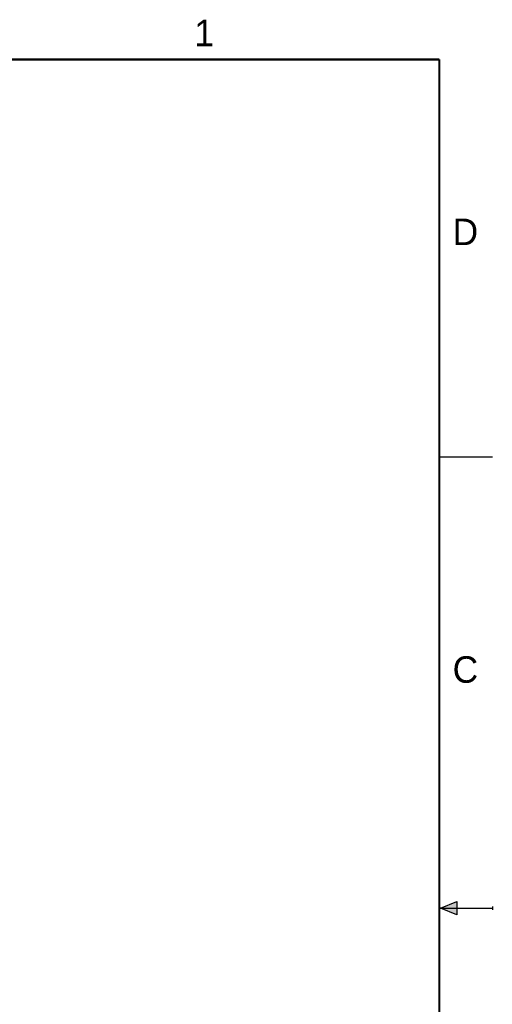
# Model space of a CAD drawing. Header units: inches. Extents: x 0 to 22, y 0 to 17.
# Tile 24 of 24: x 17.5 to 22, y 7.6 to 16.9. Entities that reach past the tile are written whole.
import ezdxf

# ---------------------------------------------------------------- set-up
doc = ezdxf.new("R2010")
doc.units = ezdxf.units.IN
doc.header["$LTSCALE"] = 1.21
doc.header["$MEASUREMENT"] = 0
doc.layers.get('0').update_dxf_attribs({"linetype": 'CONTINUOUS'})
doc.layers.add('DIMENSIONS', color=7, linetype='CONTINUOUS')
doc.styles.get("Standard").update_dxf_attribs({"font": 'txt', "width": 0.8})
doc.styles.add('TEXTSTYLE_2', font='txt')
doc.dimstyles.new('DIMSTYLE_1', dxfattribs={"dimtxt": 0.125, "dimasz": 0.18, "dimexe": 0.18, "dimexo": 0.0625, "dimgap": 0.09, "dimtad": 0, "dimtih": 1, "dimtoh": 1, "dimdec": 3, "dimzin": 4, "dimdsep": 46, "dimtxsty": 'STANDARD', "dimblk": '_FILLED', "dimblk1": '_FILLED', "dimblk2": '_FILLED', "dimcen": 0.09, "dimadec": 0, "dimazin": 0, "dimtp": 0.01, "dimtm": 0.01, "dimtfac": 1, "dimtdec": 3, "dimtofl": 0, "dimtmove": 0, "dimatfit": 3, "dimldrblk": '_FILLED', "dimfxl": 1, "dimtolj": 1, "dimtzin": 4, "dimarcsym": 0})

# ---------------------------------------------------------------- blocks, each defined once
blk = doc.blocks.new('*D29')
at = {"layer": 'DIMENSIONS', "color": 2, "linetype": 'CONTINUOUS'}
blk.add_line((15.2685, 10.1655), (16.0214, 10.1655), dxfattribs=at)
at = {"layer": 'DIMENSIONS', "color": 2, "linetype": 'CONTINUOUS', "insert": (16.0839, 10.228), "char_height": 0.125, "width": 1.625, "attachment_point": 1, "line_spacing_factor": 0.9}
blk.add_mtext('2X 2.800{\\Ftxt.shx;\\W1.000000;\\H0.125000; }[71.12]', dxfattribs=at)
blk = doc.blocks.new('_FILLED')
at = {"color": 0, "linetype": 'BYBLOCK'}
blk.add_solid([(0, 0), (-1, 0.174), (-1, -0.174)], dxfattribs=at)

msp = doc.modelspace()

# ---------------------------------------------------------------- hatches: boundary and pattern name
at = {"linetype": 'CONTINUOUS'}
msp.add_hatch(color=2, dxfattribs=at).paths.add_polyline_path([(21.6663, 8.5625), (21.6663, 8.4375), (21.51, 8.5)])

# ---------------------------------------------------------------- linework, layer by layer
at = {"color": 2, "linetype": 'CONTINUOUS'}
for p, q in [((22, 12.75), (21.5, 12.75)), ((21.51, 8.5), (21.6663, 8.5625)), ((21.6663, 8.5625), (21.6663, 8.4375)), ((21.51, 8.5), (22, 8.5)), ((21.6663, 8.4375), (21.51, 8.5)), ((22, 8.515), (22, 8.485))]:
    msp.add_line(p, q, dxfattribs=at)
at = {"color": 7, "linetype": 'CONTINUOUS', "const_width": 0.02}
for points in [[(21.5, 16.5), (0.5, 16.5)], [(21.5, 0.5), (21.5, 16.5)]]:
    msp.add_lwpolyline(points, dxfattribs=at)

# ---------------------------------------------------------------- texts
at = {"color": 2, "linetype": 'CONTINUOUS', "char_height": 0.25, "width": 0.25, "attachment_point": 1, "line_spacing_factor": 0.9, "style": 'TEXTSTYLE_2'}
for s, insert in [('1', (19.1875, 16.875)), ('D', (21.625, 15)), ('C', (21.625, 10.875))]:
    msp.add_mtext(s, dxfattribs=dict(at, insert=insert))

# ---------------------------------------------------------------- dimensions: what is measured, and where the dimension line sits
at = {"layer": 'DIMENSIONS', "color": 2, "linetype": 'CONTINUOUS'}
dim = msp.add_ordinate_dim(feature_location=(15.2685, 10.1655), offset=(0.7529, 0), dtype=0, origin=(15.2079, 12.9655), text='2X <>', dimstyle='DIMSTYLE_1', dxfattribs=at)
dim.commit()
dim.dimension.update_dxf_attribs({"geometry": '*D29', "text_midpoint": (16.8964, 10.1655)})

doc.saveas('drawing.dxf')
